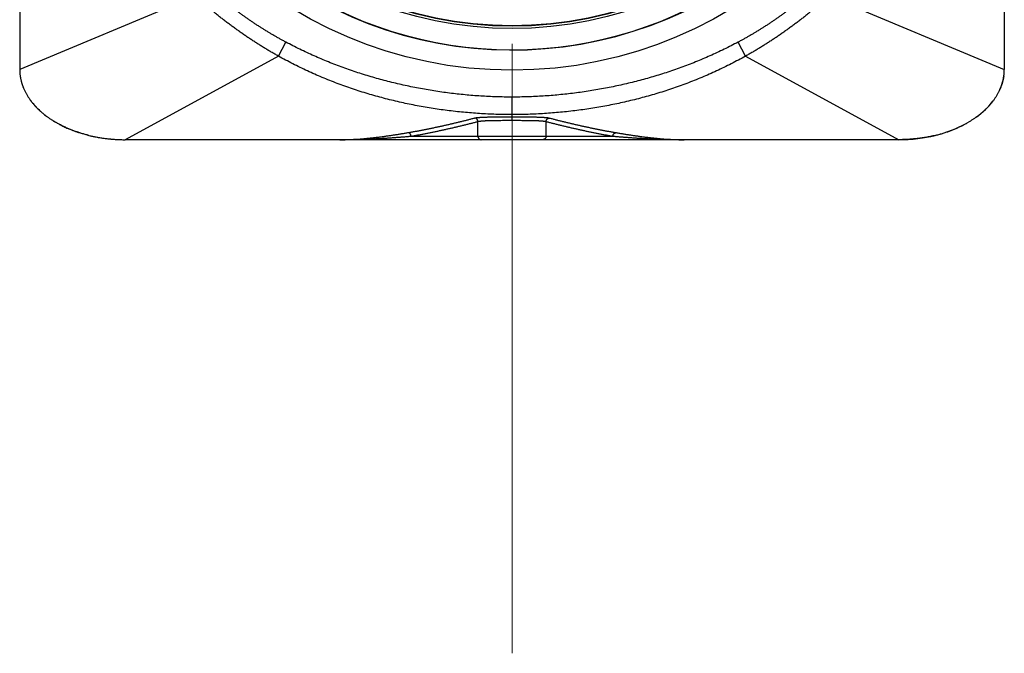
# Model space of a CAD drawing. Header units: millimetres. Extents: x 0 to 1300, y 0 to 891.
# Tile 42 of 146: x 173 to 202, y 450 to 468. Entities that reach past the tile are written whole.
import ezdxf

# ---------------------------------------------------------------- set-up
doc = ezdxf.new("R2010")
doc.units = ezdxf.units.MM
doc.header["$LTSCALE"] = 0.545669
doc.linetypes.add('CENTER', pattern=[50.8, 31.75, -6.35, 6.35, -6.35])
doc.layers.add('NoLayerName_001', color=7, linetype='Continuous')
doc.layers.add('NoLayerName_008', color=7, linetype='Continuous')

msp = doc.modelspace()

# ---------------------------------------------------------------- linework, layer by layer
at = {"layer": 'NoLayerName_001', "color": 4, "linetype": 'CENTER', "lineweight": 13}
msp.add_line((187.5, 450), (187.5, 596.5), dxfattribs=at)
at = {"layer": 'NoLayerName_001', "color": 60, "linetype": 'Continuous', "lineweight": 25}
for p, q in [((201.5, 487.85), (201.5, 466.6)), ((178.49770631, 468.68405429), (173.4999009, 466.6)), ((196.50229369, 468.68405429), (201.5000991, 466.6)), ((180.85782088, 466.97430833), (181.06957952, 467.37301229)), ((194.14217886, 466.97430883), (193.93042048, 467.37301229)), ((180.857821, 466.97430856), (176.49992881, 464.60000001)), ((194.142179, 466.97430856), (198.50007119, 464.60000001)), ((187.50000008, 465.15086846), (187.50000007, 465.81120781)), ((186.5294263, 464.7), (186.5294263, 465.11684753)), ((188.4705737, 464.7), (188.4705737, 465.11684753)), ((198.5, 464.6), (176.5, 464.6)), ((184.63047139, 464.7), (190.36952861, 464.7))]:
    msp.add_line(p, q, dxfattribs=at)
msp.add_lwpolyline([(198.50007119, 464.60000001), (198.6280304, 464.60183876), (198.90531554, 464.61843344), (199.17471593, 464.651349), (199.43575774, 464.69981634), (199.53235591, 464.72214758)], dxfattribs=at)
for radius in [12.025, 10.8425]:
    msp.add_circle((187.5, 478.6), radius, dxfattribs=at)
for centre, radius, start, end in [((187.5, 478.60003072), 11.44201114, 201.253316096, 338.746683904), ((200.16741267, 466.60042507), 1.3326865, 352.063146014, 359.981725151)]:
    msp.add_arc(centre, radius, start, end, dxfattribs=at)
for start_param, end_param in [(2.8036190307, 3.0487815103), (2.3931024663, 2.6725906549), (1.9753953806, 2.2928945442), (1.5707963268, 1.9230209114)]:
    msp.add_ellipse((198.5, 466.6), major_axis=(-3, 0), ratio=0.6666666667, start_param=start_param, end_param=end_param, dxfattribs=at)
for points, knots in [([(181.06957952, 467.37301229), (181.04220562, 467.38772316), (180.98735134, 467.41695222), (180.90569586, 467.46195888), (180.82440617, 467.50763113), (180.74354604, 467.55407088), (180.6630931, 467.60121912), (180.583048, 467.64905982), (180.5034055, 467.69756596), (180.42415993, 467.74671203), (180.3453097, 467.7964825), (180.26685797, 467.84687264), (180.18880588, 467.89787604), (180.11115488, 467.94948688), (180.03390632, 468.00169919), (179.95706158, 468.05450705), (179.88062225, 468.10790438), (179.80459057, 468.16188458), (179.72899746, 468.2164793), (179.65387503, 468.27171943), (179.5792556, 468.32763574), (179.50517143, 468.38425892), (179.43165495, 468.44161989), (179.3587381, 468.4997488), (179.28645642, 468.55867709), (179.2148388, 468.6184215), (179.14390607, 468.67898341), (179.07368582, 468.74036885), (179.00419337, 468.80257102), (178.935488, 468.86562849), (178.86746562, 468.92941106), (178.82290644, 468.97275216), (178.80053004, 468.99431855)], [0, 0, 0, 0, 0.0932290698, 0.1864640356, 0.2797048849, 0.3729509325, 0.4662008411, 0.5594526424, 0.6527037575, 0.7459511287, 0.8391937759, 0.9324331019, 1.0256705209, 1.1189073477, 1.2121447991, 1.3053839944, 1.3986259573, 1.4918709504, 1.5851169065, 1.6783620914, 1.7716058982, 1.8648489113, 1.9580929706, 2.0513412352, 2.1445980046, 2.2378632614, 2.3311321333, 2.4244001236, 2.5176633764, 2.610918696, 2.7041635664, 2.7973961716, 2.7973961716, 2.7973961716, 2.7973961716]), ([(196.19946996, 468.99431855), (196.17709356, 468.97275216), (196.13253441, 468.92941104), (196.06451199, 468.86562853), (195.99580654, 468.80257116), (195.92631399, 468.74036912), (195.85609362, 468.67898382), (195.78516076, 468.61842207), (195.71354303, 468.55867781), (195.64126125, 468.49974964), (195.56834432, 468.44162083), (195.49482778, 468.38425995), (195.42074357, 468.32763684), (195.34612411, 468.27172059), (195.27100166, 468.2164805), (195.19540854, 468.16188582), (195.11937685, 468.10790567), (195.0429375, 468.05450838), (194.96609275, 468.00170056), (194.88884419, 467.94948827), (194.8111932, 467.89787744), (194.73314113, 467.84687403), (194.65468944, 467.79648384), (194.57583926, 467.74671328), (194.49659379, 467.69756708), (194.41695139, 467.64906077), (194.33690641, 467.60121988), (194.2564536, 467.55407144), (194.17559359, 467.50763149), (194.09430401, 467.46195907), (194.01264862, 467.41695228), (193.95779437, 467.38772319), (193.93042048, 467.37301229)], [0, 0, 0, 0, 0.0932325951, 0.1864774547, 0.2797327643, 0.372996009, 0.4662639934, 0.5595328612, 0.6527981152, 0.7460548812, 0.839303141, 0.9325471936, 1.025790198, 1.1190339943, 1.2122791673, 1.3055251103, 1.3987700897, 1.4920120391, 1.5852512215, 1.6784886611, 1.7717254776, 1.8649628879, 1.9582022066, 2.0514448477, 2.1446922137, 2.2379433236, 2.3311951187, 2.4244450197, 2.517691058, 2.6109318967, 2.7041668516, 2.7973959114, 2.7973959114, 2.7973959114, 2.7973959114]), ([(180.85782088, 466.97430833), (180.82391758, 466.99345078), (180.75596667, 467.03148777), (180.65488776, 467.0900413), (180.55431018, 467.14945995), (180.454326, 467.20987991), (180.35491091, 467.27123045), (180.25607199, 467.33349703), (180.15780423, 467.39664913), (180.06011338, 467.46068037), (179.96300551, 467.52559039), (179.86648501, 467.59137837), (179.77055641, 467.65804371), (179.67522447, 467.72558599), (179.58049468, 467.79400249), (179.48637956, 467.8632938), (179.39289898, 467.93346393), (179.30007354, 468.0045145), (179.20792416, 468.07644746), (179.11647165, 468.14926456), (179.02573704, 468.22296787), (178.93574051, 468.29755848), (178.8465055, 468.37304101), (178.7580433, 468.44940698), (178.67041039, 468.52669679), (178.58349484, 468.6047684), (178.52636849, 468.6577012), (178.49770621, 468.68405418)], [0, 0, 0, 0, 0.1168024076, 0.233613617, 0.3504313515, 0.4672526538, 0.5840739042, 0.7008908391, 0.8176993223, 0.9345013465, 1.051302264, 1.1681075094, 1.2849225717, 1.4017529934, 1.5186041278, 1.635475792, 1.7523624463, 1.8692586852, 1.9861594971, 2.1030602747, 2.2199568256, 2.3368453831, 2.4537226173, 2.5705856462, 2.6874320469, 2.804259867, 2.9210676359, 2.9210676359, 2.9210676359, 2.9210676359]), ([(196.50229376, 468.68405421), (196.47363151, 468.6577012), (196.41650525, 468.60476832), (196.32958972, 468.52669671), (196.24195678, 468.44940695), (196.15349451, 468.37304109), (196.06425939, 468.2975587), (195.97426274, 468.22296825), (195.88352799, 468.14926513), (195.79207533, 468.0764482), (195.69992582, 468.00451542), (195.60710026, 467.93346499), (195.51361959, 467.86329497), (195.41950443, 467.79400371), (195.32477465, 467.7255872), (195.22944276, 467.65804484), (195.13351425, 467.59137938), (195.03699386, 467.52559125), (194.93988611, 467.46068107), (194.84219539, 467.39664967), (194.74392773, 467.33349742), (194.64508889, 467.27123073), (194.54567386, 467.20988011), (194.44568972, 467.14946009), (194.34511217, 467.09004139), (194.24403328, 467.03148783), (194.17608239, 466.99345083), (194.1421791, 466.97430837)], [0, 0, 0, 0, 0.1168077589, 0.2336355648, 0.3504819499, 0.4673449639, 0.5842221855, 0.7011107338, 0.8180072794, 0.9349080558, 1.0518088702, 1.1687051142, 1.285591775, 1.4024634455, 1.5193145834, 1.6361450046, 1.7529600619, 1.8697652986, 1.9865662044, 2.1033682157, 2.220176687, 2.3369936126, 2.453814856, 2.570636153, 2.6874538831, 2.8042650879, 2.9210674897, 2.9210674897, 2.9210674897, 2.9210674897]), ([(187.5, 465.81120782), (187.42579267, 465.81180176), (187.27735148, 465.81212338), (187.05473433, 465.81780524), (186.83218802, 465.82656931), (186.60977837, 465.83895582), (186.38756744, 465.85479276), (186.16561825, 465.87409881), (185.94399359, 465.89684233), (185.72275377, 465.9230025), (185.50195645, 465.95257051), (185.28165732, 465.98555384), (185.06190969, 466.02195673), (184.84276689, 466.06178438), (184.62428221, 466.10504173), (184.40650895, 466.15173378), (184.18950083, 466.20186546), (183.97331341, 466.25544114), (183.75800647, 466.31247216), (183.54364188, 466.37296945), (183.3302819, 466.43694382), (183.11798882, 466.5044061), (182.90682489, 466.57536711), (182.69685258, 466.64983762), (182.48813864, 466.7278267), (182.28075832, 466.80933986), (182.07479318, 466.89437513), (181.87033635, 466.98294288), (181.66745445, 467.07500229), (181.46631372, 467.17070296), (181.26670866, 467.26948422), (181.13543154, 467.33879456), (181.06957952, 467.37301229)], [0, 0, 0, 0, 0.2226291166, 0.4453050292, 0.6680205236, 0.8907674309, 1.1135366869, 1.3363183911, 1.5591018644, 1.7818759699, 2.0046351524, 2.2273802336, 2.4501128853, 2.672835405, 2.8955507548, 3.1182625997, 3.3409753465, 3.5636929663, 3.7864155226, 4.0091430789, 4.231876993, 4.4546199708, 4.6773761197, 4.9001510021, 5.1229511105, 5.345771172, 5.5685941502, 5.7914040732, 6.0141867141, 6.2369296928, 6.4596225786, 6.6822569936, 6.6822569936, 6.6822569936, 6.6822569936]), ([(193.93042048, 467.37301229), (193.86456846, 467.33879456), (193.73329134, 467.26948421), (193.53368629, 467.17070294), (193.33254556, 467.07500227), (193.12966366, 466.98294286), (192.92520683, 466.89437512), (192.71924168, 466.80933985), (192.51186136, 466.7278267), (192.30314742, 466.64983762), (192.09317511, 466.57536711), (191.88201118, 466.50440611), (191.66971809, 466.43694383), (191.45635812, 466.37296945), (191.24199353, 466.31247216), (191.02668659, 466.25544114), (190.81049917, 466.20186546), (190.59349104, 466.15173378), (190.37571779, 466.10504173), (190.15723311, 466.06178438), (189.9380903, 466.02195673), (189.71834268, 465.98555384), (189.49804355, 465.95257051), (189.27724623, 465.9230025), (189.05600641, 465.89684233), (188.83438174, 465.8740988), (188.61243256, 465.85479276), (188.39022162, 465.83895581), (188.16781198, 465.8265693), (187.94526566, 465.81780523), (187.72264852, 465.81212337), (187.57420733, 465.81180176), (187.5, 465.81120782)], [0, 0, 0, 0, 0.2226344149, 0.4453273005, 0.6680702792, 0.8908529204, 1.1136628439, 1.3364858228, 1.5593058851, 1.7821059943, 2.0048808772, 2.2276370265, 2.4503800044, 2.6731139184, 2.8958414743, 3.1185640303, 3.3412816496, 3.5639943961, 3.7867062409, 4.0094215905, 4.2321441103, 4.4548767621, 4.6776218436, 4.9003810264, 5.1231551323, 5.3459386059, 5.5687203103, 5.7914895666, 6.0142364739, 6.2369519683, 6.4596278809, 6.6822569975, 6.6822569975, 6.6822569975, 6.6822569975]), ([(187.5, 465.31279319), (187.423158, 465.3134119), (187.26944604, 465.31374594), (187.03892485, 465.31966918), (186.80847814, 465.32881339), (186.57817563, 465.34174682), (186.34808306, 465.35829552), (186.11826718, 465.37848415), (185.88879454, 465.40228524), (185.65972953, 465.42968152), (185.4311352, 465.46067262), (185.20307433, 465.49527976), (184.97560759, 465.53351979), (184.74879577, 465.57541077), (184.52269958, 465.62097044), (184.29737977, 465.67021665), (184.07289781, 465.72316704), (183.84931877, 465.77983823), (183.62671395, 465.84025308), (183.40515856, 465.90443372), (183.18472854, 465.97240206), (182.96549981, 466.04417998), (182.7475484, 466.11978956), (182.53095022, 466.19925203), (182.31578736, 466.2825896), (182.10214651, 466.36980575), (181.89011562, 466.46088115), (181.67979694, 466.55581264), (181.47126255, 466.6545413), (181.26469662, 466.75721279), (181.05986551, 466.86321033), (180.92532907, 466.93758998), (180.85782114, 466.97430883)], [0, 0, 0, 0, 0.2305334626, 0.4611164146, 0.691740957, 0.9223984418, 1.1530795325, 1.3837742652, 1.6144721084, 1.8451622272, 2.0758383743, 2.3065000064, 2.5371480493, 2.7677847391, 2.9984136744, 3.2290398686, 3.4596698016, 3.6903092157, 3.9209564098, 4.1516093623, 4.3822681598, 4.6129350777, 4.8436146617, 5.0743138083, 5.3050411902, 5.535792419, 5.7665490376, 5.9972931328, 6.2280081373, 6.4586789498, 6.6892920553, 6.9198356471, 6.9198356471, 6.9198356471, 6.9198356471]), ([(194.14217886, 466.97430883), (194.07467093, 466.93758997), (193.9401345, 466.86321031), (193.73530339, 466.75721277), (193.52873746, 466.65454127), (193.32020307, 466.55581262), (193.10988439, 466.46088114), (192.8978535, 466.36980574), (192.68421264, 466.2825896), (192.46904978, 466.19925203), (192.2524516, 466.11978956), (192.03450019, 466.04417998), (191.81527146, 465.97240206), (191.59484144, 465.90443372), (191.37328604, 465.84025308), (191.15068123, 465.77983823), (190.92710219, 465.72316704), (190.70262023, 465.67021665), (190.47730042, 465.62097044), (190.25120423, 465.57541077), (190.02439241, 465.53351979), (189.79692567, 465.49527976), (189.5688648, 465.46067262), (189.34027047, 465.42968152), (189.11120546, 465.40228524), (188.88173282, 465.37848415), (188.65191694, 465.35829551), (188.42182436, 465.34174681), (188.19152186, 465.32881338), (187.96107515, 465.31966917), (187.73055396, 465.31374593), (187.576842, 465.31341189), (187.5, 465.31279319)], [0, 0, 0, 0, 0.2305435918, 0.4611566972, 0.6918275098, 0.9225425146, 1.1532866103, 1.3840432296, 1.6147944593, 1.845521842, 2.0762209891, 2.3069005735, 2.5375674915, 2.7682262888, 2.998879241, 3.2295264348, 3.4601658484, 3.6907957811, 3.921421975, 4.1520509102, 4.3826876, 4.6133356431, 4.8439972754, 5.0746734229, 5.3053635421, 5.5360613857, 5.7667561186, 5.9974372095, 6.2280946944, 6.4587192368, 6.6893021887, 6.9198356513, 6.9198356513, 6.9198356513, 6.9198356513]), ([(201.48723567, 466.41641906), (201.48530909, 466.40385588), (201.48170766, 466.3786554), (201.47475325, 466.3410502), (201.46686752, 466.30351766), (201.45788683, 466.26609611), (201.44786036, 466.22879227), (201.43677997, 466.19162139), (201.42465296, 466.15459639), (201.41148249, 466.11773083), (201.39727282, 466.08103811), (201.3820279, 466.04453164), (201.36575179, 466.00822485), (201.34844848, 465.97213115), (201.33012206, 465.93626394), (201.31077637, 465.90063674), (201.29041607, 465.86526252), (201.26904288, 465.83015659), (201.24667035, 465.7953265), (201.22327843, 465.76080667), (201.19899771, 465.72651866), (201.18199049, 465.70413378), (201.17355038, 465.69282857)], [0, 0, 0, 0, 0.03813013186, 0.07635924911, 0.11470299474, 0.15317663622, 0.19179506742, 0.23057281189, 0.26952402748, 0.30866251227, 0.34800171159, 0.38755472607, 0.42733432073, 0.46735293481, 0.50762269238, 0.54815541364, 0.5889626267, 0.63005557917, 0.67144471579, 0.71313850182, 0.75514441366, 0.79746921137, 0.79746921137, 0.79746921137, 0.79746921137]), ([(201.17360555, 465.69278611), (201.16666808, 465.68387766), (201.15286594, 465.66591514), (201.13140186, 465.63943673), (201.10940276, 465.61312857), (201.08679783, 465.5870556), (201.06361351, 465.56120751), (201.0398499, 465.53559436), (201.01551426, 465.51022067), (200.9906119, 465.48509248), (200.96514864, 465.46021542), (200.93913019, 465.43559522), (200.91256226, 465.4112376), (200.88545059, 465.38714826), (200.85780089, 465.36333292), (200.82961888, 465.3397973), (200.80091029, 465.31654712), (200.77168084, 465.29358808), (200.74193625, 465.27092591), (200.71168224, 465.24856629), (200.68092449, 465.22651505), (200.64966893, 465.20477754), (200.61792055, 465.18336089), (200.5856886, 465.16226595), (200.55297039, 465.14151478), (200.51981609, 465.12104109), (200.49738613, 465.10779232), (200.48617295, 465.10109418)], [0, 0, 0, 0, 0.03387332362, 0.06795480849, 0.10224696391, 0.13675206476, 0.17147216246, 0.20640909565, 0.24156450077, 0.27693982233, 0.31253632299, 0.34835509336, 0.38439706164, 0.42066300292, 0.45715354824, 0.49386919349, 0.53081030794, 0.56797714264, 0.60536983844, 0.64298843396, 0.68083287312, 0.71890301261, 0.7571986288, 0.79571912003, 0.83446287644, 0.87342794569, 0.91261219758, 0.91261219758, 0.91261219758, 0.91261219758]), ([(184.53564949, 464.79985643), (184.56762844, 464.80540526), (184.63160911, 464.81637587), (184.72744746, 464.83359475), (184.82320782, 464.85125053), (184.9188763, 464.8694111), (185.01445727, 464.88803877), (185.10995021, 464.90712412), (185.20535588, 464.92665017), (185.30067474, 464.94660195), (185.39590728, 464.966964), (185.49105413, 464.98772086), (185.58611614, 465.00885768), (185.68109107, 465.03037567), (185.77597707, 465.0522756), (185.87077228, 465.07455847), (185.96547495, 465.09722488), (186.06008294, 465.12027691), (186.15459559, 465.14371106), (186.24900677, 465.16754466), (186.3433307, 465.19171727), (186.40611433, 465.20821171), (186.43751827, 465.21641144)], [0, 0, 0, 0, 0.097370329, 0.1947422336, 0.2921162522, 0.3894926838, 0.486871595, 0.5842528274, 0.6816360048, 0.7790205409, 0.8764056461, 0.9737903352, 1.0711736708, 1.1685554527, 1.2659356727, 1.3633143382, 1.4606914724, 1.5580671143, 1.6554413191, 1.7528141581, 1.8501857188, 1.9475561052, 1.9475561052, 1.9475561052, 1.9475561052]), ([(184.63047139, 464.7), (184.66240209, 464.70555519), (184.72628643, 464.71653818), (184.82197957, 464.73377769), (184.91759432, 464.75145516), (185.01311677, 464.76963854), (185.10855128, 464.78828991), (185.20389733, 464.8073997), (185.29915573, 464.82695077), (185.3943269, 464.84692799), (185.48941137, 464.86731573), (185.58440977, 464.88809837), (185.67932301, 464.90926092), (185.77414915, 464.93080341), (185.86888666, 464.95272543), (185.96353402, 464.97502681), (186.05808985, 464.99770697), (186.15255234, 465.02076678), (186.24692113, 465.04420168), (186.34119056, 465.06802735), (186.43537474, 465.09218397), (186.49806792, 465.10865712), (186.5294263, 465.11684753)], [0, 0, 0, 0, 0.0972310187, 0.1944636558, 0.2916984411, 0.3889356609, 0.4861753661, 0.5834173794, 0.6806613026, 0.7779065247, 0.8751522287, 0.9723973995, 1.0696410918, 1.1668831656, 1.2641236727, 1.3613626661, 1.4586001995, 1.5558363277, 1.6530711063, 1.7503045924, 1.8475368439, 1.9447679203, 1.9447679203, 1.9447679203, 1.9447679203]), ([(186.43751797, 465.21640559), (186.44617832, 465.21829956), (186.46342672, 465.22253257), (186.489815, 465.22622709), (186.5162347, 465.22946744), (186.54271313, 465.23214054), (186.56921583, 465.2344007), (186.59574316, 465.23633911), (186.6222906, 465.23802418), (186.64885479, 465.23948539), (186.67543024, 465.24076033), (186.7020122, 465.24188674), (186.7285977, 465.24289233), (186.75518579, 465.24378689), (186.78177611, 465.24458364), (186.80836843, 465.24529467), (186.83496247, 465.24593318), (186.86155802, 465.24650859), (186.88815498, 465.24702414), (186.91475319, 465.24748422), (186.95021914, 465.24802914), (186.99455393, 465.24859215), (187.04775792, 465.24911226), (187.10983075, 465.24957465), (187.18963876, 465.25000916), (187.29604869, 465.25038739), (187.40245823, 465.25056213), (187.47339767, 465.25056906), (187.5, 465.25057937)], [0, 0, 0, 0, 0.0265950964, 0.0532294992, 0.0798583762, 0.1064629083, 0.1330581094, 0.1596543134, 0.1862551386, 0.2128597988, 0.2394664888, 0.2660726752, 0.2926769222, 0.3192797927, 0.3458818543, 0.3724835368, 0.3990851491, 0.4256868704, 0.4522887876, 0.4788909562, 0.5054934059, 0.5586991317, 0.6119057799, 0.6651128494, 0.7449226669, 0.8513331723, 0.9843444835, 1.0641514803, 1.0641514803, 1.0641514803, 1.0641514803]), ([(186.52944803, 465.11684754), (186.52932044, 465.11927463), (186.52919459, 465.12415487), (186.52821892, 465.13143936), (186.52678646, 465.13868357), (186.52482116, 465.14584059), (186.52235684, 465.1528679), (186.51939755, 465.15972174), (186.51595523, 465.1663586), (186.51203959, 465.17273487), (186.50766074, 465.17880671), (186.50282908, 465.18453048), (186.49755615, 465.18985803), (186.49188524, 465.19476689), (186.48586124, 465.19923743), (186.47952864, 465.20324871), (186.47293202, 465.20678052), (186.46611563, 465.20981012), (186.45912452, 465.21232349), (186.45200046, 465.21427377), (186.44479708, 465.21573497), (186.4399325, 465.21613525), (186.43751797, 465.21640559)], [0, 0, 0, 0, 0.00729132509, 0.01463194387, 0.0220152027, 0.02943307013, 0.03687696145, 0.0443385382, 0.05181049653, 0.05928735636, 0.06676625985, 0.07424778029, 0.08173573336, 0.08923041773, 0.09672746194, 0.10421983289, 0.1116988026, 0.11915490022, 0.12657886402, 0.13396261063, 0.14130023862, 0.14858907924, 0.14858907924, 0.14858907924, 0.14858907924]), ([(186.5294263, 465.11684753), (186.5373022, 465.11874022), (186.55297479, 465.12297), (186.57704857, 465.12666678), (186.60115734, 465.12990539), (186.62533043, 465.13257652), (186.64953006, 465.13483329), (186.6737566, 465.13676744), (186.69800511, 465.13844824), (186.72227194, 465.13990484), (186.74655113, 465.14117472), (186.77083748, 465.14229529), (186.7951277, 465.1432947), (186.81942072, 465.14418282), (186.84371616, 465.14497294), (186.86801375, 465.14567724), (186.8923132, 465.14630894), (186.91661427, 465.14687776), (186.94091687, 465.14738696), (186.96522082, 465.14784093), (186.98952596, 465.14824375), (187.02193438, 465.1487182), (187.06244698, 465.14920427), (187.11916672, 465.14972315), (187.19209299, 465.15019643), (187.28932733, 465.15061754), (187.39466394, 465.15084767), (187.46758891, 465.15085142), (187.5, 465.15086846)], [0, 0, 0, 0, 0.02430037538, 0.04864390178, 0.07298164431, 0.09729255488, 0.1215931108, 0.14589467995, 0.17020130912, 0.19451215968, 0.21882527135, 0.24313788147, 0.26744836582, 0.29175732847, 0.31606539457, 0.34037303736, 0.36468059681, 0.38898827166, 0.41329615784, 0.43760431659, 0.46191278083, 0.48622155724, 0.53483993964, 0.58345909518, 0.65638773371, 0.75362310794, 0.87516467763, 0.97239796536, 0.97239796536, 0.97239796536, 0.97239796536]), ([(187.5, 465.25057937), (187.55320454, 465.25053458), (187.64187904, 465.25053245), (187.76602372, 465.25019106), (187.85469904, 465.24978786), (187.9256395, 465.2493241), (187.97884434, 465.24886956), (188.02318029, 465.24837489), (188.0586475, 465.24789292), (188.08524683, 465.24748421), (188.11184505, 465.24702411), (188.13844201, 465.24650852), (188.16503756, 465.24593308), (188.19163159, 465.24529452), (188.21822391, 465.24458344), (188.24481423, 465.24378664), (188.27140231, 465.24289202), (188.29798782, 465.24188638), (188.32456979, 465.24075992), (188.35114524, 465.23948494), (188.37770942, 465.23802369), (188.40425686, 465.23633857), (188.43078416, 465.23440011), (188.45728685, 465.23213992), (188.4837653, 465.22946697), (188.51018507, 465.22622704), (188.53657354, 465.22253341), (188.55382176, 465.21829949), (188.56248205, 465.21640526)], [0, 0, 0, 0, 0.1596136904, 0.2660232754, 0.372435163, 0.4256421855, 0.478849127, 0.5320553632, 0.5586581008, 0.5852605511, 0.6118627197, 0.6384646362, 0.665066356, 0.6916679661, 0.7182696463, 0.7448717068, 0.7714745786, 0.7980788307, 0.8246850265, 0.8512917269, 0.877896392, 0.9044972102, 0.9310933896, 0.9576885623, 0.9842930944, 1.010922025, 1.0375564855, 1.0641515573, 1.0641515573, 1.0641515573, 1.0641515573]), ([(187.5, 465.15086846), (187.54861657, 465.1508264), (187.62964444, 465.15082785), (187.73498084, 465.15051972), (187.8160097, 465.15014387), (187.88083327, 465.14972317), (187.93755301, 465.1492043), (187.97806561, 465.14871823), (188.01047403, 465.14824378), (188.03477918, 465.14784096), (188.05908312, 465.14738699), (188.08338572, 465.14687778), (188.10768679, 465.14630894), (188.13198623, 465.14567723), (188.15628383, 465.14497291), (188.18057926, 465.14418277), (188.20487228, 465.14329461), (188.2291625, 465.14229517), (188.25344886, 465.14117455), (188.27772805, 465.13990462), (188.30199488, 465.13844796), (188.32624337, 465.13676711), (188.35046989, 465.13483291), (188.3746695, 465.13257612), (188.39884261, 465.12990511), (188.42295145, 465.12666683), (188.44702538, 465.12297073), (188.46269784, 465.11874037), (188.4705737, 465.11684753)], [0, 0, 0, 0, 0.14584975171, 0.24308342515, 0.31601022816, 0.38893886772, 0.43755802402, 0.48617640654, 0.5104851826, 0.53479364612, 0.55910180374, 0.5834096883, 0.60771736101, 0.63202491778, 0.65633255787, 0.68064062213, 0.70494958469, 0.72926007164, 0.7535726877, 0.77788580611, 0.80219665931, 0.82650328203, 0.85080483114, 0.87510536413, 0.89941627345, 0.92375405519, 0.94809762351, 0.97239797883, 0.97239797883, 0.97239797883, 0.97239797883]), ([(188.4705737, 465.11684753), (188.47070118, 465.11927438), (188.47082684, 465.12415413), (188.471802, 465.13143791), (188.47323383, 465.13868144), (188.47519838, 465.14583785), (188.47766181, 465.1528646), (188.48062011, 465.15971798), (188.48406135, 465.16635448), (188.48797581, 465.17273052), (188.49235339, 465.17880227), (188.49718371, 465.18452611), (188.50245524, 465.18985391), (188.50812471, 465.1947632), (188.51414724, 465.19923435), (188.52047839, 465.2032464), (188.52707358, 465.20677915), (188.53388859, 465.20980986), (188.5408784, 465.21232451), (188.54800126, 465.21427622), (188.55520354, 465.21573899), (188.56006752, 465.21614047), (188.56248173, 465.21641139)], [0, 0, 0, 0, 0.00729058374, 0.01463043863, 0.0220129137, 0.02942998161, 0.03687306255, 0.04433382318, 0.0518049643, 0.05928100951, 0.06675910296, 0.07423981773, 0.08172696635, 0.08922084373, 0.09671707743, 0.1042086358, 0.11168679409, 0.1191420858, 0.12656525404, 0.13394822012, 0.14128508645, 0.14857318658, 0.14857318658, 0.14857318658, 0.14857318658]), ([(188.4705737, 465.11684753), (188.50193207, 465.10865707), (188.56462522, 465.09218382), (188.65880938, 465.06802712), (188.7530788, 465.04420139), (188.84744759, 465.02076649), (188.94191008, 464.99770671), (189.03646592, 464.97502659), (189.1311133, 464.95272526), (189.22585082, 464.93080331), (189.32067698, 464.90926088), (189.41559023, 464.88809839), (189.51058864, 464.86731579), (189.60567312, 464.84692808), (189.7008443, 464.82695087), (189.79610269, 464.8073998), (189.89144875, 464.78829), (189.98688325, 464.76963862), (190.08240569, 464.75145523), (190.17802044, 464.73377773), (190.27371358, 464.7165382), (190.33759791, 464.70555519), (190.36952861, 464.7)], [0, 0, 0, 0, 0.0972310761, 0.1944633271, 0.2916968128, 0.3889315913, 0.4861677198, 0.5834052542, 0.6806442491, 0.777884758, 0.8751268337, 0.9723705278, 1.0696156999, 1.1668614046, 1.2641066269, 1.3613505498, 1.4585925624, 1.5558322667, 1.6530694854, 1.7503042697, 1.847536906, 1.9447679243, 1.9447679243, 1.9447679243, 1.9447679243]), ([(188.56248173, 465.21641139), (188.59388567, 465.20821163), (188.65666928, 465.19171714), (188.7509932, 465.16754449), (188.84540437, 465.14371087), (188.93991702, 465.12027673), (189.03452503, 465.09722472), (189.1292277, 465.07455834), (189.22402292, 465.0522755), (189.31890892, 465.03037561), (189.41388387, 465.00885766), (189.50894589, 464.98772087), (189.60409274, 464.96696403), (189.69932529, 464.94660199), (189.79464414, 464.9266502), (189.89004981, 464.90712415), (189.98554275, 464.88803879), (190.08112371, 464.86941111), (190.17679219, 464.85125052), (190.27255254, 464.83359472), (190.36839089, 464.81637583), (190.43237157, 464.80540521), (190.46435051, 464.79985638)], [0, 0, 0, 0, 0.097370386, 0.1947419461, 0.2921147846, 0.3894889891, 0.486864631, 0.5842417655, 0.6816204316, 0.7790006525, 0.8763824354, 0.9737657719, 1.0711504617, 1.1685355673, 1.2659201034, 1.3633032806, 1.4606845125, 1.5580634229, 1.6554398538, 1.7528138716, 1.8501857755, 1.9475561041, 1.9475561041, 1.9475561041, 1.9475561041]), ([(199.53230218, 464.72215389), (199.54971899, 464.7265279), (199.58453027, 464.73508783), (199.63638334, 464.74892758), (199.68785977, 464.76333025), (199.73891517, 464.778399), (199.78954053, 464.79409716), (199.83971772, 464.81042535), (199.88943107, 464.82737427), (199.93866426, 464.84493727), (199.98740117, 464.863107), (200.03562558, 464.88187628), (200.08332133, 464.90123789), (200.13047223, 464.92118465), (200.17706213, 464.9417093), (200.22307476, 464.96280479), (200.26849427, 464.98446334), (200.31330322, 465.00667991), (200.35749013, 465.02943924), (200.40102148, 465.05276395), (200.44394513, 465.07653662), (200.47208214, 465.09300597), (200.48615137, 465.10112954)], [0, 0, 0, 0, 0.0538729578, 0.1075414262, 0.1609963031, 0.2142296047, 0.2672338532, 0.3200016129, 0.3725255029, 0.4247982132, 0.4768125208, 0.5285613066, 0.5800375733, 0.6312344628, 0.6821452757, 0.7327634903, 0.7830827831, 0.8330970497, 0.8828004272, 0.9321873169, 0.9812524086, 1.0299907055, 1.0299907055, 1.0299907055, 1.0299907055]), ([(182.60303185, 464.6), (182.63544033, 464.6002238), (182.70026358, 464.60034981), (182.79748084, 464.60246865), (182.89467047, 464.60567319), (182.99181368, 464.61012113), (183.08889483, 464.61570196), (183.18590332, 464.6223771), (183.28283448, 464.63008758), (183.37968745, 464.63877997), (183.47646174, 464.64839942), (183.57315685, 464.65889149), (183.6697723, 464.67020163), (183.76630759, 464.68227534), (183.86276224, 464.69505807), (183.95913574, 464.70849539), (184.05542764, 464.72253253), (184.1516373, 464.73711589), (184.24776479, 464.7521876), (184.3438075, 464.76770572), (184.43977286, 464.78356888), (184.50368942, 464.79445648), (184.53564958, 464.79986031)], [0, 0, 0, 0, 0.0972277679, 0.1944638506, 0.2917061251, 0.3889503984, 0.4861905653, 0.5834243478, 0.6806580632, 0.777897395, 0.8751463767, 0.9724074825, 1.0696817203, 1.1669687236, 1.2642668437, 1.3615732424, 1.4588839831, 1.5561941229, 1.653497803, 1.7507883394, 1.8480583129, 1.9452996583, 1.9452996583, 1.9452996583, 1.9452996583]), ([(182.60303185, 464.6), (182.63687026, 464.6001039), (182.70454834, 464.60016169), (182.80606185, 464.60114854), (182.90756974, 464.60265011), (183.00906832, 464.60474603), (183.11055435, 464.60739136), (183.2120253, 464.61057437), (183.31347957, 464.61427257), (183.4149162, 464.61846604), (183.51633434, 464.62313417), (183.61773316, 464.62825653), (183.71911181, 464.63381266), (183.82046942, 464.63978211), (183.92180517, 464.64614438), (184.02311818, 464.65287909), (184.12440765, 464.65996556), (184.22567265, 464.66738407), (184.32691256, 464.67511147), (184.42812569, 464.6831373), (184.52931436, 464.69140379), (184.59675147, 464.69715466), (184.63047139, 464.7)], [0, 0, 0, 0, 0.1015157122, 0.2030330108, 0.3045517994, 0.4060716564, 0.5075918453, 0.6091119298, 0.7106328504, 0.8121555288, 0.9136805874, 1.0152083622, 1.1167389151, 1.2182720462, 1.3198073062, 1.4213440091, 1.5228812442, 1.6244178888, 1.7259526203, 1.8274839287, 1.9290101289, 2.0305293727, 2.0305293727, 2.0305293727, 2.0305293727]), ([(184.63047145, 464.7), (184.63035231, 464.70247824), (184.6302491, 464.7074623), (184.62927254, 464.71490527), (184.6278191, 464.72230886), (184.62580915, 464.72962278), (184.62327793, 464.73680078), (184.6202295, 464.74379548), (184.6166762, 464.75055969), (184.61262799, 464.75704613), (184.60809527, 464.76320723), (184.60308876, 464.76899569), (184.59762048, 464.77435891), (184.59173803, 464.77927368), (184.58549096, 464.78372033), (184.57892833, 464.78767762), (184.57209932, 464.79112514), (184.56505278, 464.79403974), (184.55783812, 464.79640749), (184.55050248, 464.79817969), (184.54310101, 464.79943549), (184.53812232, 464.79966648), (184.53564949, 464.79985643)], [0, 0, 0, 0, 0.00744331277, 0.01494080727, 0.02248465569, 0.0300655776, 0.03767377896, 0.04529986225, 0.05293572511, 0.06057546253, 0.06821628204, 0.07585943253, 0.0835100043, 0.09116905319, 0.09883211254, 0.10649154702, 0.1141376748, 0.12175986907, 0.12934765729, 0.13689183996, 0.14438565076, 0.15182597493, 0.15182597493, 0.15182597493, 0.15182597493]), ([(186.5294263, 464.7), (186.52952456, 464.69747769), (186.52958048, 464.69240433), (186.53051933, 464.68481994), (186.53195446, 464.67727095), (186.53396933, 464.6698111), (186.53652775, 464.66249107), (186.53962605, 464.65536242), (186.54325194, 464.64847658), (186.54739561, 464.6418851), (186.55204687, 464.63563985), (186.55719507, 464.62979237), (186.56282817, 464.62440045), (186.56889364, 464.61948775), (186.57533671, 464.61507344), (186.5821032, 464.61117854), (186.58913885, 464.60782322), (186.59638964, 464.60503052), (186.60380131, 464.60281381), (186.61132079, 464.60122304), (186.61889107, 464.6001739), (186.62396302, 464.60011024), (186.62648367, 464.6)], [0, 0, 0, 0, 0.00757267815, 0.01520551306, 0.02288897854, 0.03061206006, 0.03836333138, 0.04613199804, 0.05390893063, 0.0616877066, 0.06946567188, 0.07724502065, 0.08503261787, 0.09283087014, 0.10063560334, 0.10843874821, 0.11622964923, 0.12399634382, 0.1317268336, 0.13941037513, 0.14703881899, 0.15460802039, 0.15460802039, 0.15460802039, 0.15460802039]), ([(188.4705737, 464.7), (188.47047544, 464.69747769), (188.47041952, 464.69240433), (188.46948067, 464.68481994), (188.46804554, 464.67727095), (188.46603067, 464.6698111), (188.46347225, 464.66249107), (188.46037396, 464.65536242), (188.45674806, 464.64847658), (188.45260439, 464.6418851), (188.44795314, 464.63563985), (188.44280494, 464.62979238), (188.43717184, 464.62440045), (188.43110636, 464.61948775), (188.42466329, 464.61507344), (188.4178968, 464.61117855), (188.41086115, 464.60782322), (188.40361036, 464.60503052), (188.39619869, 464.60281381), (188.38867921, 464.60122305), (188.38110893, 464.6001739), (188.37603698, 464.60011024), (188.37351633, 464.6)], [0, 0, 0, 0, 0.00757267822, 0.01520551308, 0.02288897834, 0.03061205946, 0.0383633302, 0.04613199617, 0.053908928, 0.06168770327, 0.06946566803, 0.07724501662, 0.08503261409, 0.09283086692, 0.10063560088, 0.1084387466, 0.1162296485, 0.12399634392, 0.13172683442, 0.13941037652, 0.14703882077, 0.15460802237, 0.15460802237, 0.15460802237, 0.15460802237]), ([(190.36952861, 464.7), (190.40324498, 464.69715342), (190.47067234, 464.69140217), (190.57184265, 464.68312401), (190.67303307, 464.67508421), (190.77425036, 464.66734202), (190.87549722, 464.65991115), (190.97677598, 464.65281798), (191.07808646, 464.64608176), (191.17942677, 464.63972205), (191.28079453, 464.63375841), (191.38218735, 464.62821041), (191.48360284, 464.62309761), (191.5850386, 464.61843959), (191.68649224, 464.61425587), (191.78796138, 464.61056615), (191.88944362, 464.6073895), (191.99093657, 464.60474737), (192.09243783, 464.60265227), (192.19394507, 464.60115013), (192.29545569, 464.60016208), (192.36313121, 464.60010408), (192.39696815, 464.6)], [0, 0, 0, 0, 0.1015089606, 0.2030163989, 0.3045247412, 0.4060366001, 0.5075547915, 0.6090817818, 0.7106165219, 0.8121566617, 0.9137000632, 1.0152448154, 1.1167892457, 1.2183319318, 1.3198717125, 1.4214076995, 1.522939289, 1.6244661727, 1.72598835, 1.827506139, 1.9290201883, 2.0305314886, 2.0305314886, 2.0305314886, 2.0305314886]), ([(190.36952885, 464.7), (190.3696479, 464.7024783), (190.36975094, 464.70746247), (190.37072727, 464.71490563), (190.37218051, 464.72230943), (190.37419029, 464.72962357), (190.37672135, 464.73680181), (190.37976965, 464.74379674), (190.38332286, 464.7505612), (190.38737099, 464.75704788), (190.39190367, 464.76320923), (190.39691016, 464.76899793), (190.40237845, 464.77436138), (190.40826094, 464.77927637), (190.41450808, 464.78372322), (190.42107078, 464.78768071), (190.4278999, 464.7911284), (190.43494655, 464.79404316), (190.44216135, 464.79641105), (190.44949713, 464.79818337), (190.45689875, 464.79943926), (190.46187755, 464.79967028), (190.46435042, 464.79986026)], [0, 0, 0, 0, 0.00744347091, 0.01494112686, 0.02248513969, 0.03006622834, 0.0376745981, 0.04530085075, 0.05293688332, 0.06057679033, 0.06821777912, 0.07586109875, 0.08351184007, 0.09117105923, 0.09883428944, 0.10649389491, 0.11414019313, 0.12176255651, 0.12935051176, 0.13689485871, 0.14438883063, 0.15182931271, 0.15182931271, 0.15182931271, 0.15182931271]), ([(190.46435042, 464.79986026), (190.49629472, 464.79445809), (190.56016764, 464.7835771), (190.6560544, 464.7677183), (190.75200072, 464.75220616), (190.84803311, 464.73714029), (190.94416777, 464.72256215), (191.04041826, 464.70852993), (191.13678824, 464.6950965), (191.23327287, 464.682316), (191.3298638, 464.67024305), (191.42655261, 464.65893232), (191.52333085, 464.64843844), (191.62019011, 464.63881611), (191.71712195, 464.6301199), (191.81411796, 464.62240477), (191.9111697, 464.61572431), (192.00826876, 464.61013728), (192.10540664, 464.60568311), (192.20257519, 464.60247335), (192.299765, 464.60035055), (192.36456887, 464.60022424), (192.39696815, 464.6)], [0, 0, 0, 0, 0.0971936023, 0.1943789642, 0.2915670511, 0.3887694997, 0.4859987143, 0.5832667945, 0.6805716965, 0.7779018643, 0.8752466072, 0.972596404, 1.069942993, 1.1672794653, 1.2646003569, 1.3619017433, 1.4591813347, 1.5564385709, 1.6536747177, 1.7508929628, 1.848098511, 1.9452986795, 1.9452986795, 1.9452986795, 1.9452986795]), ([(199.53230239, 464.72213458), (199.51022271, 464.71694224), (199.46603142, 464.70626618), (199.39923684, 464.69184223), (199.33198125, 464.67832448), (199.26426054, 464.66589416), (199.19612385, 464.65450882), (199.12760599, 464.6441863), (199.05874561, 464.63492821), (198.98958035, 464.62674045), (198.92014811, 464.61962804), (198.85048671, 464.61359522), (198.780634, 464.60865034), (198.71062789, 464.60478595), (198.64050597, 464.60205386), (198.57030701, 464.60028438), (198.52348221, 464.60018486), (198.50006776, 464.6)], [0, 0, 0, 0, 0.0680459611, 0.1363812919, 0.2049865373, 0.2738418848, 0.3429272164, 0.4122221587, 0.4817061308, 0.5513583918, 0.6211580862, 0.6910842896, 0.7611160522, 0.8312324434, 0.9014125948, 0.9716357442, 1.0418812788, 1.0418812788, 1.0418812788, 1.0418812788])]:
    msp.add_open_spline(points, degree=3, knots=knots, dxfattribs=at)
at = {"layer": 'NoLayerName_008', "color": 60, "linetype": 'Continuous', "lineweight": 25}
msp.add_line((173.5, 487.6), (173.5, 466.6), dxfattribs=at)
msp.add_lwpolyline([(175.46764409, 464.72214758), (175.56424226, 464.69981634), (175.82528408, 464.651349), (176.09468447, 464.61843344), (176.3719696, 464.60183876), (176.49992881, 464.60000001)], dxfattribs=at)
for radius in [10.775, 10.76]:
    msp.add_circle((187.5, 478.6), radius, dxfattribs=at)
for centre, radius, start, end in [((187.5, 478.6), 11.45, 338.51863274, 311.227781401), ((174.83258733, 466.60042507), 1.3326865, 180.018274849, 187.936853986), ((174.87923355, 466.60676266), 1.37965956, 187.541070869, 194.135422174), ((174.91339129, 466.61476479), 1.4147374, 194.111852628, 194.826190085), ((174.92247824, 466.61717827), 1.42413939, 194.826507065, 195.815193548), ((174.95793256, 466.62769437), 1.4611177, 195.833054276, 200.865206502), ((174.99995259, 466.64322209), 1.50591268, 200.847823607, 202.285577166), ((175.32332783, 466.83671984), 1.88391333, 215.936504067, 219.101758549), ((175.39690788, 466.8960507), 1.97843342, 219.091201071, 220.923089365), ((175.4450259, 466.93764818), 2.04203913, 220.920595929, 222.266132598), ((175.50455171, 466.99212662), 2.12273081, 222.273691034, 224.773233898), ((175.59202634, 467.0792388), 2.24618239, 224.779159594, 227.882568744), ((175.6758258, 467.17148742), 2.37081014, 227.875479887, 230.179276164), ((175.7563856, 467.26848986), 2.49690255, 230.184899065, 233.140051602), ((175.9997669, 467.62636418), 2.92997766, 238.219739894, 240.172017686), ((176.04637597, 467.70692665), 3.02305069, 240.165140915, 240.802599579), ((176.08707316, 467.78027572), 3.10693325, 240.807297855, 242.480764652), ((176.14760963, 467.89669502), 3.23815104, 242.482604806, 244.445040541), ((176.21289743, 468.03356926), 3.38979877, 244.447466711, 246.774197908), ((176.26751152, 468.160176), 3.52768242, 246.769975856, 248.519833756), ((176.31609573, 468.28433085), 3.66100455, 248.523795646, 251.000296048), ((176.35315582, 468.39083562), 3.77377239, 250.994723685, 252.465731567), ((176.42064623, 468.62735665), 4.01979095, 255.713294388, 256.286816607), ((176.42687391, 468.65273904), 4.04592615, 256.286349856, 256.430650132), ((176.43593199, 468.69065885), 4.08491272, 256.431934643, 257.387257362), ((176.45255101, 468.76526913), 4.16135145, 257.388275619, 258.711654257), ((176.46677208, 468.83614996), 4.23364478, 258.710689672, 259.748312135), ((176.47622547, 468.88825113), 4.28659663, 259.747912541, 260.633092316), ((176.48380664, 468.93428296), 4.33324857, 260.633249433, 261.653199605), ((176.48869378, 468.96723202), 4.36655805, 261.652512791, 262.170665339), ((176.49244396, 468.99474077), 4.39432123, 262.171083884, 263.125315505), ((176.49610528, 469.02506865), 4.42486932, 263.12525331, 264.111857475), ((176.49879914, 469.05128408), 4.45122279, 264.111982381, 265.387115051), ((176.49982937, 469.06354505), 4.4635269, 265.386590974, 265.622290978), ((176.50027389, 469.06948351), 4.46948196, 265.622420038, 266.529953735), ((176.50053937, 469.07375542), 4.47376211, 266.529871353, 267.565319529), ((176.50013312, 469.06204975), 4.46204975, 267.564146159, 269.998290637)]:
    msp.add_arc(centre, radius, start, end, dxfattribs=at)
for points, knots in [([(173.51276433, 466.41641906), (173.51469091, 466.40385588), (173.51829234, 466.3786554), (173.52524675, 466.3410502), (173.53313248, 466.30351766), (173.54211317, 466.26609611), (173.55213964, 466.22879227), (173.56322003, 466.19162139), (173.57534704, 466.15459639), (173.58851751, 466.11773083), (173.60272718, 466.08103811), (173.6179721, 466.04453164), (173.63424821, 466.00822485), (173.65155152, 465.97213115), (173.66987794, 465.93626394), (173.68922363, 465.90063674), (173.70958393, 465.86526252), (173.73095712, 465.83015659), (173.75332965, 465.7953265), (173.77672157, 465.76080667), (173.80100229, 465.72651866), (173.81800951, 465.70413378), (173.82644962, 465.69282857)], [0, 0, 0, 0, 0.03813013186, 0.07635924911, 0.11470299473, 0.15317663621, 0.19179506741, 0.23057281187, 0.26952402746, 0.30866251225, 0.34800171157, 0.38755472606, 0.42733432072, 0.46735293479, 0.50762269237, 0.54815541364, 0.5889626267, 0.63005557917, 0.6714447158, 0.71313850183, 0.75514441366, 0.79746921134, 0.79746921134, 0.79746921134, 0.79746921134]), ([(173.82639445, 465.69278611), (173.83333192, 465.68387766), (173.84713406, 465.66591514), (173.86859814, 465.63943673), (173.89059724, 465.61312857), (173.91320217, 465.5870556), (173.93638649, 465.56120751), (173.9601501, 465.53559436), (173.98448574, 465.51022067), (174.0093881, 465.48509248), (174.03485136, 465.46021542), (174.06086981, 465.43559522), (174.08743774, 465.4112376), (174.11454941, 465.38714826), (174.14219911, 465.36333292), (174.17038112, 465.3397973), (174.19908971, 465.31654712), (174.22831916, 465.29358808), (174.25806375, 465.27092591), (174.28831776, 465.24856629), (174.31907551, 465.22651505), (174.35033107, 465.20477754), (174.38207945, 465.18336089), (174.4143114, 465.16226595), (174.44702961, 465.14151478), (174.48018391, 465.12104109), (174.50261387, 465.10779232), (174.51382705, 465.10109418)], [0, 0, 0, 0, 0.03387332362, 0.06795480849, 0.10224696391, 0.13675206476, 0.17147216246, 0.20640909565, 0.24156450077, 0.27693982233, 0.31253632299, 0.34835509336, 0.38439706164, 0.42066300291, 0.45715354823, 0.49386919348, 0.53081030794, 0.56797714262, 0.60536983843, 0.64298843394, 0.68083287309, 0.71890301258, 0.75719862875, 0.79571911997, 0.83446287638, 0.87342794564, 0.91261219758, 0.91261219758, 0.91261219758, 0.91261219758]), ([(175.46769782, 464.72215389), (175.45028101, 464.7265279), (175.41546973, 464.73508783), (175.36361666, 464.74892758), (175.31214023, 464.76333025), (175.26108483, 464.778399), (175.21045947, 464.79409716), (175.16028228, 464.81042535), (175.11056893, 464.82737427), (175.06133574, 464.84493727), (175.01259883, 464.863107), (174.96437442, 464.88187628), (174.91667867, 464.90123789), (174.86952777, 464.92118465), (174.82293787, 464.9417093), (174.77692524, 464.96280479), (174.73150573, 464.98446334), (174.68669678, 465.00667991), (174.64250987, 465.02943924), (174.59897852, 465.05276395), (174.55605487, 465.07653662), (174.52791786, 465.09300597), (174.51384863, 465.10112954)], [0, 0, 0, 0, 0.0538729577, 0.1075414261, 0.160996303, 0.2142296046, 0.2672338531, 0.3200016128, 0.3725255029, 0.4247982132, 0.4768125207, 0.5285613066, 0.5800375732, 0.6312344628, 0.6821452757, 0.7327634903, 0.783082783, 0.8330970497, 0.8828004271, 0.9321873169, 0.9812524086, 1.0299907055, 1.0299907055, 1.0299907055, 1.0299907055]), ([(175.46769761, 464.72213458), (175.48977728, 464.71694224), (175.53396858, 464.70626618), (175.60076316, 464.69184223), (175.66801875, 464.67832448), (175.73573946, 464.66589416), (175.80387615, 464.65450882), (175.87239401, 464.6441863), (175.94125439, 464.63492821), (176.01041965, 464.62674045), (176.07985189, 464.61962804), (176.14951329, 464.61359522), (176.219366, 464.60865034), (176.28937211, 464.60478595), (176.35949403, 464.60205386), (176.42969299, 464.60028438), (176.47651779, 464.60018486), (176.49993224, 464.6)], [0, 0, 0, 0, 0.0680459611, 0.1363812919, 0.2049865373, 0.2738418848, 0.3429272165, 0.4122221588, 0.4817061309, 0.5513583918, 0.6211580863, 0.6910842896, 0.7611160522, 0.8312324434, 0.9014125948, 0.9716357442, 1.0418812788, 1.0418812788, 1.0418812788, 1.0418812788])]:
    msp.add_open_spline(points, degree=3, knots=knots, dxfattribs=at)

doc.saveas('drawing.dxf')
